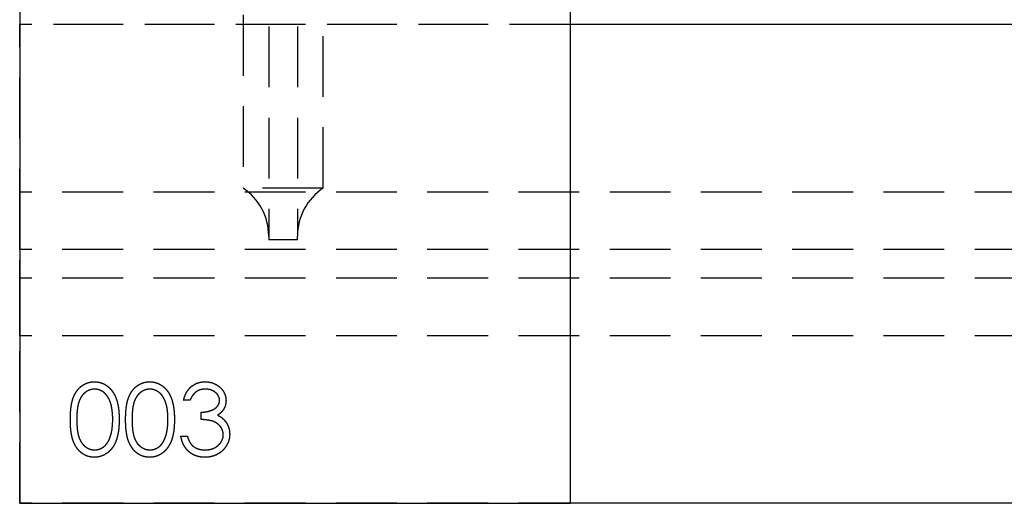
# Model space of a CAD drawing. Header units: millimetres. Extents: x 410 to 11678, y 2765 to 7100.
# Tile 1 of 38: x 410 to 616, y 2765 to 2866. Entities that reach past the tile are written whole.
import ezdxf

# ---------------------------------------------------------------- set-up
doc = ezdxf.new("R2010")
doc.units = ezdxf.units.MM
doc.header["$LTSCALE"] = 10
doc.linetypes.add('HIDDEN', pattern=[1.905, 1.27, -0.635])
doc.layers.add('Caillebotis', color=1, linetype='Continuous', lineweight=25)
doc.layers.add('Plancher inferieur', color=7, linetype='Continuous')

msp = doc.modelspace()

# ---------------------------------------------------------------- linework, layer by layer
at = {"layer": 'Caillebotis', "linetype": 'Continuous'}
for p, q in [((410.02, 6555.44), (410.02, 2765.44)), ((525.02, 2765.44), (525.02, 2875.44)), ((410.02, 2765.44), (525.02, 2765.44))]:
    msp.add_line(p, q, dxfattribs=at)
at = {"layer": 'Plancher inferieur', "linetype": 'HIDDEN'}
for p, q in [((462.02, 4808.11), (462.02, 2821.26)), ((468.02, 4808.11), (468.02, 2821.26)), ((456.65, 2867.44), (456.65, 2831.26)), ((473.39, 2831.26), (473.39, 2867.44)), ((410.02, 2765.44), (410.02, 2865.44)), ((525.02, 2865.44), (410.02, 2865.44)), ((6680.02, 2865.44), (410.02, 2865.44)), ((410.02, 2865.44), (410.02, 2830.44)), ((473.39, 2831.26), (456.65, 2831.26)), ((410.02, 2830.44), (410.02, 2818.44)), ((410.02, 2818.44), (410.02, 2830.44)), ((6680.02, 2830.44), (410.02, 2830.44)), ((462.02, 2821.26), (462.02, 2820.44)), ((468.02, 2820.44), (468.02, 2821.26)), ((468.02, 2820.44), (462.02, 2820.44)), ((6680.02, 2818.44), (410.02, 2818.44)), ((6680.02, 2812.44), (410.02, 2812.44)), ((410.02, 2812.44), (410.02, 2800.44)), ((410.02, 2800.44), (410.02, 2812.44)), ((410.02, 2800.44), (410.02, 2765.44)), ((6680.02, 2800.44), (410.02, 2800.44)), ((445.6, 2786.97), (444.25, 2786.97)), ((447.9, 2782.94), (447.9, 2784.47)), ((443.67, 2779.47), (445.02, 2779.47)), ((6680.02, 2765.44), (410.02, 2765.44))]:
    msp.add_line(p, q, dxfattribs=at)
at = {"layer": 'Plancher inferieur', "linetype": 'Continuous'}
for p, q in [((695.02, 2865.44), (525.02, 2865.44)), ((695.02, 2765.44), (525.02, 2765.44))]:
    msp.add_line(p, q, dxfattribs=at)
at = {"layer": 'Plancher inferieur', "linetype": 'HIDDEN'}
for centre, start, end in [((450.02, 2821.26), 0, 56.4427), ((480.02, 2821.26), 123.5573, 180)]:
    msp.add_arc(centre, 12, start, end, dxfattribs=at)
for points, knots in [([(420.6, 2782.93), (420.6, 2783.17), (420.6, 2783.64), (420.63, 2784.32), (420.68, 2784.96), (420.75, 2785.55), (420.83, 2786.11), (420.95, 2786.62), (421.07, 2787.09), (421.22, 2787.52), (421.39, 2787.91), (421.57, 2788.29), (421.78, 2788.63), (421.99, 2788.95), (422.22, 2789.25), (422.47, 2789.52), (422.74, 2789.76), (423.02, 2789.98), (423.31, 2790.18), (423.61, 2790.35), (423.93, 2790.5), (424.25, 2790.61), (424.58, 2790.71), (424.91, 2790.77), (425.26, 2790.81), (425.49, 2790.82), (425.61, 2790.82)], [0, 0, 0, 0, 0.068595, 0.133246, 0.194313, 0.251279, 0.304513, 0.354235, 0.400481, 0.443411, 0.484015, 0.523252, 0.561042, 0.5979, 0.633518, 0.668314, 0.702496, 0.736685, 0.770293, 0.803437, 0.835913, 0.86846, 0.900847, 0.933467, 0.966258, 1, 1, 1, 1]), ([(420.6, 2782.93), (420.6, 2783.17), (420.6, 2783.64), (420.63, 2784.32), (420.68, 2784.96), (420.75, 2785.55), (420.83, 2786.11), (420.95, 2786.62), (421.07, 2787.09), (421.22, 2787.52), (421.39, 2787.91), (421.57, 2788.29), (421.78, 2788.63), (421.99, 2788.95), (422.22, 2789.25), (422.47, 2789.52), (422.74, 2789.76), (423.02, 2789.98), (423.31, 2790.18), (423.61, 2790.35), (423.93, 2790.5), (424.25, 2790.61), (424.58, 2790.71), (424.91, 2790.77), (425.26, 2790.81), (425.49, 2790.82), (425.61, 2790.82)], [0, 0, 0, 0, 0.068595, 0.133246, 0.194313, 0.251279, 0.304513, 0.354235, 0.400481, 0.443411, 0.484015, 0.523252, 0.561042, 0.5979, 0.633518, 0.668314, 0.702496, 0.736685, 0.770293, 0.803437, 0.835913, 0.86846, 0.900847, 0.933467, 0.966258, 1, 1, 1, 1]), ([(425.61, 2790.82), (425.73, 2790.82), (425.97, 2790.81), (426.32, 2790.77), (426.66, 2790.71), (426.99, 2790.61), (427.32, 2790.5), (427.64, 2790.35), (427.95, 2790.18), (428.24, 2789.98), (428.53, 2789.76), (428.8, 2789.51), (429.06, 2789.23), (429.3, 2788.93), (429.53, 2788.59), (429.74, 2788.24), (429.93, 2787.86), (430.11, 2787.45), (430.27, 2787.01), (430.41, 2786.53), (430.53, 2786.02), (430.62, 2785.47), (430.7, 2784.89), (430.75, 2784.27), (430.78, 2783.61), (430.79, 2783.16), (430.79, 2782.93)], [0, 0, 0, 0, 0.033788, 0.067194, 0.099862, 0.132567, 0.165151, 0.197913, 0.231319, 0.265083, 0.299255, 0.334399, 0.369943, 0.406284, 0.444064, 0.482998, 0.523354, 0.565537, 0.609613, 0.656391, 0.705885, 0.758325, 0.813832, 0.872795, 0.934722, 1, 1, 1, 1]), ([(425.61, 2790.82), (425.73, 2790.82), (425.97, 2790.81), (426.32, 2790.77), (426.66, 2790.71), (426.99, 2790.61), (427.32, 2790.5), (427.64, 2790.35), (427.95, 2790.18), (428.24, 2789.98), (428.53, 2789.76), (428.8, 2789.51), (429.06, 2789.23), (429.3, 2788.93), (429.53, 2788.59), (429.74, 2788.24), (429.93, 2787.86), (430.11, 2787.45), (430.27, 2787.01), (430.41, 2786.53), (430.53, 2786.02), (430.62, 2785.47), (430.7, 2784.89), (430.75, 2784.27), (430.78, 2783.61), (430.79, 2783.16), (430.79, 2782.93)], [0, 0, 0, 0, 0.033788, 0.067194, 0.099862, 0.132567, 0.165151, 0.197913, 0.231319, 0.265083, 0.299255, 0.334399, 0.369943, 0.406284, 0.444064, 0.482998, 0.523354, 0.565537, 0.609613, 0.656391, 0.705885, 0.758325, 0.813832, 0.872795, 0.934722, 1, 1, 1, 1]), ([(432.13, 2782.93), (432.14, 2783.17), (432.14, 2783.64), (432.17, 2784.32), (432.22, 2784.96), (432.29, 2785.55), (432.37, 2786.11), (432.49, 2786.62), (432.61, 2787.09), (432.76, 2787.52), (432.93, 2787.91), (433.11, 2788.29), (433.31, 2788.63), (433.53, 2788.95), (433.76, 2789.25), (434.01, 2789.52), (434.27, 2789.76), (434.55, 2789.98), (434.85, 2790.18), (435.15, 2790.35), (435.47, 2790.5), (435.79, 2790.61), (436.12, 2790.71), (436.45, 2790.77), (436.8, 2790.81), (437.03, 2790.82), (437.15, 2790.82)], [0, 0, 0, 0, 0.068595, 0.133246, 0.194313, 0.251279, 0.304513, 0.354235, 0.400481, 0.443411, 0.484015, 0.523252, 0.561042, 0.5979, 0.633518, 0.668314, 0.702496, 0.736685, 0.770293, 0.803437, 0.835913, 0.86846, 0.900847, 0.933467, 0.966258, 1, 1, 1, 1]), ([(432.13, 2782.93), (432.14, 2783.17), (432.14, 2783.64), (432.17, 2784.32), (432.22, 2784.96), (432.29, 2785.55), (432.37, 2786.11), (432.49, 2786.62), (432.61, 2787.09), (432.76, 2787.52), (432.93, 2787.91), (433.11, 2788.29), (433.31, 2788.63), (433.53, 2788.95), (433.76, 2789.25), (434.01, 2789.52), (434.27, 2789.76), (434.55, 2789.98), (434.85, 2790.18), (435.15, 2790.35), (435.47, 2790.5), (435.79, 2790.61), (436.12, 2790.71), (436.45, 2790.77), (436.8, 2790.81), (437.03, 2790.82), (437.15, 2790.82)], [0, 0, 0, 0, 0.068595, 0.133246, 0.194313, 0.251279, 0.304513, 0.354235, 0.400481, 0.443411, 0.484015, 0.523252, 0.561042, 0.5979, 0.633518, 0.668314, 0.702496, 0.736685, 0.770293, 0.803437, 0.835913, 0.86846, 0.900847, 0.933467, 0.966258, 1, 1, 1, 1]), ([(437.15, 2790.82), (437.27, 2790.82), (437.51, 2790.81), (437.86, 2790.77), (438.2, 2790.71), (438.53, 2790.61), (438.86, 2790.5), (439.18, 2790.35), (439.49, 2790.18), (439.78, 2789.98), (440.07, 2789.76), (440.34, 2789.51), (440.6, 2789.23), (440.84, 2788.93), (441.06, 2788.59), (441.28, 2788.24), (441.47, 2787.86), (441.65, 2787.45), (441.81, 2787.01), (441.95, 2786.53), (442.07, 2786.02), (442.16, 2785.47), (442.24, 2784.89), (442.29, 2784.27), (442.32, 2783.61), (442.32, 2783.16), (442.33, 2782.93)], [0, 0, 0, 0, 0.033788, 0.067194, 0.099862, 0.132567, 0.165151, 0.197913, 0.231319, 0.265083, 0.299255, 0.334399, 0.369943, 0.406284, 0.444064, 0.482998, 0.523354, 0.565537, 0.609613, 0.656391, 0.705885, 0.758325, 0.813832, 0.872795, 0.934722, 1, 1, 1, 1]), ([(437.15, 2790.82), (437.27, 2790.82), (437.51, 2790.81), (437.86, 2790.77), (438.2, 2790.71), (438.53, 2790.61), (438.86, 2790.5), (439.18, 2790.35), (439.49, 2790.18), (439.78, 2789.98), (440.07, 2789.76), (440.34, 2789.51), (440.6, 2789.23), (440.84, 2788.93), (441.06, 2788.59), (441.28, 2788.24), (441.47, 2787.86), (441.65, 2787.45), (441.81, 2787.01), (441.95, 2786.53), (442.07, 2786.02), (442.16, 2785.47), (442.24, 2784.89), (442.29, 2784.27), (442.32, 2783.61), (442.32, 2783.16), (442.33, 2782.93)], [0, 0, 0, 0, 0.033788, 0.067194, 0.099862, 0.132567, 0.165151, 0.197913, 0.231319, 0.265083, 0.299255, 0.334399, 0.369943, 0.406284, 0.444064, 0.482998, 0.523354, 0.565537, 0.609613, 0.656391, 0.705885, 0.758325, 0.813832, 0.872795, 0.934722, 1, 1, 1, 1]), ([(444.25, 2786.97), (444.29, 2787.12), (444.36, 2787.42), (444.51, 2787.84), (444.67, 2788.24), (444.86, 2788.61), (445.08, 2788.96), (445.32, 2789.27), (445.58, 2789.57), (445.87, 2789.83), (446.18, 2790.06), (446.5, 2790.26), (446.84, 2790.43), (447.18, 2790.58), (447.55, 2790.68), (447.93, 2790.76), (448.32, 2790.81), (448.58, 2790.82), (448.72, 2790.82)], [0, 0, 0, 0, 0.072625, 0.141977, 0.208985, 0.273957, 0.336889, 0.398745, 0.460116, 0.520825, 0.580994, 0.640152, 0.698622, 0.757271, 0.816427, 0.876254, 0.937165, 1, 1, 1, 1]), ([(444.25, 2786.97), (444.29, 2787.12), (444.36, 2787.42), (444.51, 2787.84), (444.67, 2788.24), (444.86, 2788.61), (445.08, 2788.96), (445.32, 2789.27), (445.58, 2789.57), (445.87, 2789.83), (446.18, 2790.06), (446.5, 2790.26), (446.84, 2790.43), (447.18, 2790.58), (447.55, 2790.68), (447.93, 2790.76), (448.32, 2790.81), (448.58, 2790.82), (448.72, 2790.82)], [0, 0, 0, 0, 0.072625, 0.141977, 0.208985, 0.273957, 0.336889, 0.398745, 0.460116, 0.520825, 0.580994, 0.640152, 0.698622, 0.757271, 0.816427, 0.876254, 0.937165, 1, 1, 1, 1]), ([(448.72, 2790.82), (448.91, 2790.81), (449.3, 2790.8), (449.87, 2790.7), (450.42, 2790.53), (450.94, 2790.29), (451.42, 2790.01), (451.86, 2789.66), (452.23, 2789.27), (452.54, 2788.84), (452.78, 2788.38), (452.96, 2787.9), (453.07, 2787.42), (453.09, 2787.09), (453.1, 2786.92)], [0, 0, 0, 0, 0.090254, 0.17854, 0.266093, 0.354631, 0.441886, 0.525747, 0.608114, 0.690197, 0.770821, 0.848326, 0.924012, 1, 1, 1, 1]), ([(448.72, 2790.82), (448.91, 2790.81), (449.3, 2790.8), (449.87, 2790.7), (450.42, 2790.53), (450.94, 2790.29), (451.42, 2790.01), (451.86, 2789.66), (452.23, 2789.27), (452.54, 2788.84), (452.78, 2788.38), (452.96, 2787.9), (453.07, 2787.42), (453.09, 2787.09), (453.1, 2786.92)], [0, 0, 0, 0, 0.090254, 0.17854, 0.266093, 0.354631, 0.441886, 0.525747, 0.608114, 0.690197, 0.770821, 0.848326, 0.924012, 1, 1, 1, 1]), ([(425.66, 2789.28), (425.49, 2789.27), (425.16, 2789.26), (424.67, 2789.13), (424.2, 2788.92), (423.82, 2788.68), (423.54, 2788.46), (423.34, 2788.26), (423.15, 2788.05), (422.97, 2787.82), (422.81, 2787.57), (422.66, 2787.3), (422.52, 2787.01), (422.4, 2786.7), (422.29, 2786.35), (422.2, 2785.98), (422.12, 2785.56), (422.06, 2785.11), (422, 2784.62), (421.97, 2784.09), (421.94, 2783.53), (421.94, 2783.14), (421.94, 2782.94)], [0, 0, 0, 0, 0.060387, 0.120883, 0.182755, 0.247811, 0.281299, 0.315088, 0.349702, 0.384857, 0.420966, 0.458511, 0.497175, 0.537602, 0.580503, 0.627468, 0.678388, 0.733983, 0.793747, 0.857714, 0.926698, 1, 1, 1, 1]), ([(425.66, 2789.28), (425.49, 2789.27), (425.16, 2789.26), (424.67, 2789.13), (424.2, 2788.92), (423.82, 2788.68), (423.54, 2788.46), (423.34, 2788.26), (423.15, 2788.05), (422.97, 2787.82), (422.81, 2787.57), (422.66, 2787.3), (422.52, 2787.01), (422.4, 2786.7), (422.29, 2786.35), (422.2, 2785.98), (422.12, 2785.56), (422.06, 2785.11), (422, 2784.62), (421.97, 2784.09), (421.94, 2783.53), (421.94, 2783.14), (421.94, 2782.94)], [0, 0, 0, 0, 0.060387, 0.120883, 0.182755, 0.247811, 0.281299, 0.315088, 0.349702, 0.384857, 0.420966, 0.458511, 0.497175, 0.537602, 0.580503, 0.627468, 0.678388, 0.733983, 0.793747, 0.857714, 0.926698, 1, 1, 1, 1]), ([(429.44, 2782.94), (429.44, 2783.12), (429.44, 2783.47), (429.42, 2783.98), (429.37, 2784.48), (429.32, 2784.94), (429.25, 2785.38), (429.17, 2785.8), (429.06, 2786.19), (428.94, 2786.56), (428.81, 2786.9), (428.67, 2787.22), (428.51, 2787.51), (428.34, 2787.78), (428.16, 2788.03), (427.97, 2788.25), (427.76, 2788.45), (427.48, 2788.68), (427.1, 2788.92), (426.63, 2789.13), (426.15, 2789.26), (425.82, 2789.27), (425.66, 2789.28)], [0, 0, 0, 0, 0.065681, 0.128486, 0.188175, 0.245106, 0.299448, 0.350823, 0.399942, 0.446672, 0.491255, 0.533376, 0.573853, 0.612526, 0.649597, 0.685532, 0.720106, 0.753838, 0.818925, 0.880493, 0.940311, 1, 1, 1, 1]), ([(429.44, 2782.94), (429.44, 2783.12), (429.44, 2783.47), (429.42, 2783.98), (429.37, 2784.48), (429.32, 2784.94), (429.25, 2785.38), (429.17, 2785.8), (429.06, 2786.19), (428.94, 2786.56), (428.81, 2786.9), (428.67, 2787.22), (428.51, 2787.51), (428.34, 2787.78), (428.16, 2788.03), (427.97, 2788.25), (427.76, 2788.45), (427.48, 2788.68), (427.1, 2788.92), (426.63, 2789.13), (426.15, 2789.26), (425.82, 2789.27), (425.66, 2789.28)], [0, 0, 0, 0, 0.065681, 0.128486, 0.188175, 0.245106, 0.299448, 0.350823, 0.399942, 0.446672, 0.491255, 0.533376, 0.573853, 0.612526, 0.649597, 0.685532, 0.720106, 0.753838, 0.818925, 0.880493, 0.940311, 1, 1, 1, 1]), ([(437.19, 2789.28), (437.03, 2789.27), (436.7, 2789.26), (436.21, 2789.13), (435.74, 2788.92), (435.36, 2788.68), (435.08, 2788.46), (434.87, 2788.26), (434.68, 2788.05), (434.51, 2787.82), (434.35, 2787.57), (434.2, 2787.3), (434.06, 2787.01), (433.94, 2786.7), (433.83, 2786.35), (433.74, 2785.98), (433.65, 2785.56), (433.59, 2785.11), (433.54, 2784.62), (433.51, 2784.09), (433.48, 2783.53), (433.48, 2783.14), (433.48, 2782.94)], [0, 0, 0, 0, 0.060387, 0.120883, 0.182755, 0.247811, 0.281299, 0.315088, 0.349702, 0.384857, 0.420966, 0.458511, 0.497175, 0.537602, 0.580503, 0.627468, 0.678388, 0.733983, 0.793747, 0.857714, 0.926698, 1, 1, 1, 1]), ([(437.19, 2789.28), (437.03, 2789.27), (436.7, 2789.26), (436.21, 2789.13), (435.74, 2788.92), (435.36, 2788.68), (435.08, 2788.46), (434.87, 2788.26), (434.68, 2788.05), (434.51, 2787.82), (434.35, 2787.57), (434.2, 2787.3), (434.06, 2787.01), (433.94, 2786.7), (433.83, 2786.35), (433.74, 2785.98), (433.65, 2785.56), (433.59, 2785.11), (433.54, 2784.62), (433.51, 2784.09), (433.48, 2783.53), (433.48, 2783.14), (433.48, 2782.94)], [0, 0, 0, 0, 0.060387, 0.120883, 0.182755, 0.247811, 0.281299, 0.315088, 0.349702, 0.384857, 0.420966, 0.458511, 0.497175, 0.537602, 0.580503, 0.627468, 0.678388, 0.733983, 0.793747, 0.857714, 0.926698, 1, 1, 1, 1]), ([(440.98, 2782.94), (440.98, 2783.12), (440.97, 2783.47), (440.96, 2783.98), (440.91, 2784.48), (440.86, 2784.94), (440.79, 2785.38), (440.71, 2785.8), (440.6, 2786.19), (440.48, 2786.56), (440.35, 2786.9), (440.2, 2787.22), (440.05, 2787.51), (439.88, 2787.78), (439.7, 2788.03), (439.5, 2788.25), (439.3, 2788.45), (439.01, 2788.68), (438.64, 2788.92), (438.17, 2789.13), (437.69, 2789.26), (437.36, 2789.27), (437.19, 2789.28)], [0, 0, 0, 0, 0.065681, 0.128486, 0.188175, 0.245106, 0.299448, 0.350823, 0.399942, 0.446672, 0.491255, 0.533376, 0.573853, 0.612526, 0.649597, 0.685532, 0.720106, 0.753838, 0.818925, 0.880493, 0.940311, 1, 1, 1, 1]), ([(440.98, 2782.94), (440.98, 2783.12), (440.97, 2783.47), (440.96, 2783.98), (440.91, 2784.48), (440.86, 2784.94), (440.79, 2785.38), (440.71, 2785.8), (440.6, 2786.19), (440.48, 2786.56), (440.35, 2786.9), (440.2, 2787.22), (440.05, 2787.51), (439.88, 2787.78), (439.7, 2788.03), (439.5, 2788.25), (439.3, 2788.45), (439.01, 2788.68), (438.64, 2788.92), (438.17, 2789.13), (437.69, 2789.26), (437.36, 2789.27), (437.19, 2789.28)], [0, 0, 0, 0, 0.065681, 0.128486, 0.188175, 0.245106, 0.299448, 0.350823, 0.399942, 0.446672, 0.491255, 0.533376, 0.573853, 0.612526, 0.649597, 0.685532, 0.720106, 0.753838, 0.818925, 0.880493, 0.940311, 1, 1, 1, 1]), ([(448.73, 2789.28), (448.56, 2789.28), (448.23, 2789.26), (447.75, 2789.16), (447.3, 2789), (446.96, 2788.8), (446.71, 2788.61), (446.53, 2788.45), (446.35, 2788.26), (446.19, 2788.04), (446.02, 2787.81), (445.87, 2787.55), (445.73, 2787.27), (445.64, 2787.08), (445.6, 2786.97)], [0, 0, 0, 0, 0.1227119, 0.239685, 0.3518159, 0.4637661, 0.5208178, 0.5794483, 0.6406041, 0.7052975, 0.7736339, 0.8446694, 0.9200565, 1, 1, 1, 1]), ([(448.73, 2789.28), (448.56, 2789.28), (448.23, 2789.26), (447.75, 2789.16), (447.3, 2789), (446.96, 2788.8), (446.71, 2788.61), (446.53, 2788.45), (446.35, 2788.26), (446.19, 2788.04), (446.02, 2787.81), (445.87, 2787.55), (445.73, 2787.27), (445.64, 2787.08), (445.6, 2786.97)], [0, 0, 0, 0, 0.1227119, 0.239685, 0.3518159, 0.4637661, 0.5208178, 0.5794483, 0.6406041, 0.7052975, 0.7736339, 0.8446694, 0.9200565, 1, 1, 1, 1]), ([(451.75, 2786.93), (451.75, 2787.01), (451.74, 2787.16), (451.7, 2787.39), (451.63, 2787.61), (451.54, 2787.82), (451.42, 2788.03), (451.27, 2788.22), (451.09, 2788.41), (450.89, 2788.58), (450.68, 2788.75), (450.44, 2788.89), (450.19, 2789.01), (449.93, 2789.11), (449.65, 2789.19), (449.35, 2789.24), (449.05, 2789.27), (448.84, 2789.28), (448.73, 2789.28)], [0, 0, 0, 0, 0.055275, 0.109966, 0.163247, 0.218076, 0.273301, 0.330909, 0.390995, 0.454176, 0.518862, 0.583311, 0.648517, 0.715031, 0.782502, 0.852323, 0.924928, 1, 1, 1, 1]), ([(451.75, 2786.93), (451.75, 2787.01), (451.74, 2787.16), (451.7, 2787.39), (451.63, 2787.61), (451.54, 2787.82), (451.42, 2788.03), (451.27, 2788.22), (451.09, 2788.41), (450.89, 2788.58), (450.68, 2788.75), (450.44, 2788.89), (450.19, 2789.01), (449.93, 2789.11), (449.65, 2789.19), (449.35, 2789.24), (449.05, 2789.27), (448.84, 2789.28), (448.73, 2789.28)], [0, 0, 0, 0, 0.055275, 0.109966, 0.163247, 0.218076, 0.273301, 0.330909, 0.390995, 0.454176, 0.518862, 0.583311, 0.648517, 0.715031, 0.782502, 0.852323, 0.924928, 1, 1, 1, 1]), ([(447.9, 2784.47), (448.09, 2784.48), (448.45, 2784.48), (448.98, 2784.56), (449.49, 2784.66), (449.96, 2784.82), (450.4, 2785), (450.77, 2785.22), (451.08, 2785.45), (451.33, 2785.72), (451.52, 2786), (451.65, 2786.3), (451.73, 2786.61), (451.74, 2786.82), (451.75, 2786.93)], [0, 0, 0, 0, 0.110166, 0.215787, 0.318027, 0.417574, 0.51165, 0.596162, 0.672935, 0.74367, 0.810677, 0.874059, 0.936696, 1, 1, 1, 1]), ([(447.9, 2784.47), (448.09, 2784.48), (448.45, 2784.48), (448.98, 2784.56), (449.49, 2784.66), (449.96, 2784.82), (450.4, 2785), (450.77, 2785.22), (451.08, 2785.45), (451.33, 2785.72), (451.52, 2786), (451.65, 2786.3), (451.73, 2786.61), (451.74, 2786.82), (451.75, 2786.93)], [0, 0, 0, 0, 0.110166, 0.215787, 0.318027, 0.417574, 0.51165, 0.596162, 0.672935, 0.74367, 0.810677, 0.874059, 0.936696, 1, 1, 1, 1]), ([(453.1, 2786.92), (453.09, 2786.76), (453.08, 2786.45), (453, 2786), (452.86, 2785.57), (452.67, 2785.17), (452.42, 2784.79), (452.11, 2784.44), (451.76, 2784.12), (451.48, 2783.93), (451.34, 2783.84)], [0, 0, 0, 0, 0.128068, 0.250608, 0.37063, 0.490072, 0.610375, 0.734313, 0.863217, 1, 1, 1, 1]), ([(453.1, 2786.92), (453.09, 2786.76), (453.08, 2786.45), (453, 2786), (452.86, 2785.57), (452.67, 2785.17), (452.42, 2784.79), (452.11, 2784.44), (451.76, 2784.12), (451.48, 2783.93), (451.34, 2783.84)], [0, 0, 0, 0, 0.128068, 0.250608, 0.37063, 0.490072, 0.610375, 0.734313, 0.863217, 1, 1, 1, 1]), ([(451.34, 2783.84), (451.5, 2783.76), (451.82, 2783.61), (452.25, 2783.31), (452.64, 2782.96), (452.86, 2782.69), (452.97, 2782.56)], [0, 0, 0, 0, 0.25388, 0.503009, 0.750291, 1, 1, 1, 1]), ([(451.34, 2783.84), (451.5, 2783.76), (451.82, 2783.61), (452.25, 2783.31), (452.64, 2782.96), (452.86, 2782.69), (452.97, 2782.56)], [0, 0, 0, 0, 0.25388, 0.503009, 0.750291, 1, 1, 1, 1]), ([(425.61, 2775.05), (425.49, 2775.05), (425.26, 2775.06), (424.91, 2775.1), (424.58, 2775.16), (424.25, 2775.25), (423.93, 2775.37), (423.62, 2775.51), (423.32, 2775.68), (423.03, 2775.87), (422.75, 2776.09), (422.48, 2776.34), (422.24, 2776.61), (422.01, 2776.91), (421.79, 2777.23), (421.59, 2777.57), (421.4, 2777.95), (421.23, 2778.35), (421.08, 2778.78), (420.95, 2779.25), (420.84, 2779.77), (420.75, 2780.32), (420.68, 2780.91), (420.63, 2781.55), (420.6, 2782.23), (420.6, 2782.69), (420.6, 2782.93)], [0, 0, 0, 0, 0.033787, 0.066622, 0.099285, 0.131361, 0.163585, 0.196104, 0.228902, 0.262158, 0.295991, 0.330218, 0.36506, 0.400951, 0.43762, 0.475708, 0.515381, 0.556414, 0.599765, 0.646424, 0.696431, 0.749782, 0.806573, 0.867436, 0.931887, 1, 1, 1, 1]), ([(425.61, 2775.05), (425.49, 2775.05), (425.26, 2775.06), (424.91, 2775.1), (424.58, 2775.16), (424.25, 2775.25), (423.93, 2775.37), (423.62, 2775.51), (423.32, 2775.68), (423.03, 2775.87), (422.75, 2776.09), (422.48, 2776.34), (422.24, 2776.61), (422.01, 2776.91), (421.79, 2777.23), (421.59, 2777.57), (421.4, 2777.95), (421.23, 2778.35), (421.08, 2778.78), (420.95, 2779.25), (420.84, 2779.77), (420.75, 2780.32), (420.68, 2780.91), (420.63, 2781.55), (420.6, 2782.23), (420.6, 2782.69), (420.6, 2782.93)], [0, 0, 0, 0, 0.033787, 0.066622, 0.099285, 0.131361, 0.163585, 0.196104, 0.228902, 0.262158, 0.295991, 0.330218, 0.36506, 0.400951, 0.43762, 0.475708, 0.515381, 0.556414, 0.599765, 0.646424, 0.696431, 0.749782, 0.806573, 0.867436, 0.931887, 1, 1, 1, 1]), ([(421.94, 2782.94), (421.94, 2782.74), (421.94, 2782.35), (421.97, 2781.78), (422.01, 2781.25), (422.05, 2780.76), (422.12, 2780.31), (422.19, 2779.9), (422.29, 2779.52), (422.4, 2779.18), (422.52, 2778.87), (422.66, 2778.58), (422.8, 2778.31), (422.97, 2778.06), (423.14, 2777.83), (423.33, 2777.61), (423.54, 2777.42), (423.82, 2777.19), (424.2, 2776.95), (424.67, 2776.74), (425.16, 2776.61), (425.49, 2776.6), (425.66, 2776.59)], [0, 0, 0, 0, 0.072951, 0.141584, 0.205926, 0.265301, 0.320597, 0.371817, 0.41879, 0.461699, 0.502134, 0.540804, 0.578181, 0.614297, 0.649678, 0.684299, 0.718359, 0.752081, 0.817652, 0.879722, 0.939966, 1, 1, 1, 1]), ([(421.94, 2782.94), (421.94, 2782.74), (421.94, 2782.35), (421.97, 2781.78), (422.01, 2781.25), (422.05, 2780.76), (422.12, 2780.31), (422.19, 2779.9), (422.29, 2779.52), (422.4, 2779.18), (422.52, 2778.87), (422.66, 2778.58), (422.8, 2778.31), (422.97, 2778.06), (423.14, 2777.83), (423.33, 2777.61), (423.54, 2777.42), (423.82, 2777.19), (424.2, 2776.95), (424.67, 2776.74), (425.16, 2776.61), (425.49, 2776.6), (425.66, 2776.59)], [0, 0, 0, 0, 0.072951, 0.141584, 0.205926, 0.265301, 0.320597, 0.371817, 0.41879, 0.461699, 0.502134, 0.540804, 0.578181, 0.614297, 0.649678, 0.684299, 0.718359, 0.752081, 0.817652, 0.879722, 0.939966, 1, 1, 1, 1]), ([(430.79, 2782.93), (430.79, 2782.7), (430.78, 2782.25), (430.75, 2781.6), (430.7, 2780.98), (430.63, 2780.4), (430.53, 2779.86), (430.41, 2779.35), (430.28, 2778.87), (430.12, 2778.43), (429.94, 2778.03), (429.75, 2777.65), (429.54, 2777.29), (429.32, 2776.96), (429.08, 2776.65), (428.82, 2776.38), (428.54, 2776.12), (428.25, 2775.9), (427.95, 2775.7), (427.64, 2775.52), (427.32, 2775.38), (427, 2775.26), (426.66, 2775.17), (426.32, 2775.1), (425.97, 2775.06), (425.73, 2775.05), (425.61, 2775.05)], [0, 0, 0, 0, 0.065063, 0.126773, 0.185516, 0.240765, 0.29298, 0.34225, 0.388919, 0.432776, 0.474628, 0.514775, 0.553606, 0.591426, 0.628028, 0.663804, 0.698984, 0.733591, 0.767628, 0.801208, 0.834264, 0.866981, 0.89972, 0.932702, 0.966176, 1, 1, 1, 1]), ([(430.79, 2782.93), (430.79, 2782.7), (430.78, 2782.25), (430.75, 2781.6), (430.7, 2780.98), (430.63, 2780.4), (430.53, 2779.86), (430.41, 2779.35), (430.28, 2778.87), (430.12, 2778.43), (429.94, 2778.03), (429.75, 2777.65), (429.54, 2777.29), (429.32, 2776.96), (429.08, 2776.65), (428.82, 2776.38), (428.54, 2776.12), (428.25, 2775.9), (427.95, 2775.7), (427.64, 2775.52), (427.32, 2775.38), (427, 2775.26), (426.66, 2775.17), (426.32, 2775.1), (425.97, 2775.06), (425.73, 2775.05), (425.61, 2775.05)], [0, 0, 0, 0, 0.065063, 0.126773, 0.185516, 0.240765, 0.29298, 0.34225, 0.388919, 0.432776, 0.474628, 0.514775, 0.553606, 0.591426, 0.628028, 0.663804, 0.698984, 0.733591, 0.767628, 0.801208, 0.834264, 0.866981, 0.89972, 0.932702, 0.966176, 1, 1, 1, 1]), ([(428.87, 2779.16), (428.92, 2779.3), (429.01, 2779.57), (429.13, 2779.99), (429.22, 2780.43), (429.31, 2780.89), (429.36, 2781.38), (429.41, 2781.88), (429.44, 2782.4), (429.44, 2782.76), (429.44, 2782.94)], [0, 0, 0, 0, 0.110588, 0.224542, 0.342503, 0.464324, 0.590756, 0.722227, 0.858843, 1, 1, 1, 1]), ([(428.87, 2779.16), (428.92, 2779.3), (429.01, 2779.57), (429.13, 2779.99), (429.22, 2780.43), (429.31, 2780.89), (429.36, 2781.38), (429.41, 2781.88), (429.44, 2782.4), (429.44, 2782.76), (429.44, 2782.94)], [0, 0, 0, 0, 0.110588, 0.224542, 0.342503, 0.464324, 0.590756, 0.722227, 0.858843, 1, 1, 1, 1]), ([(437.15, 2775.05), (437.03, 2775.05), (436.8, 2775.06), (436.45, 2775.1), (436.12, 2775.16), (435.79, 2775.25), (435.47, 2775.37), (435.16, 2775.51), (434.86, 2775.68), (434.57, 2775.87), (434.29, 2776.09), (434.02, 2776.34), (433.78, 2776.61), (433.55, 2776.91), (433.33, 2777.23), (433.13, 2777.57), (432.94, 2777.95), (432.77, 2778.35), (432.62, 2778.78), (432.49, 2779.25), (432.38, 2779.77), (432.29, 2780.32), (432.22, 2780.91), (432.17, 2781.55), (432.14, 2782.23), (432.14, 2782.69), (432.13, 2782.93)], [0, 0, 0, 0, 0.0337871, 0.0666217, 0.0992849, 0.1313612, 0.1635852, 0.1961039, 0.2289023, 0.2621581, 0.2959912, 0.3302178, 0.3650598, 0.4009507, 0.4376204, 0.4757075, 0.5153807, 0.5564135, 0.5997648, 0.6464242, 0.6964314, 0.7497815, 0.8065733, 0.8674355, 0.9318868, 1, 1, 1, 1]), ([(437.15, 2775.05), (437.03, 2775.05), (436.8, 2775.06), (436.45, 2775.1), (436.12, 2775.16), (435.79, 2775.25), (435.47, 2775.37), (435.16, 2775.51), (434.86, 2775.68), (434.57, 2775.87), (434.29, 2776.09), (434.02, 2776.34), (433.78, 2776.61), (433.55, 2776.91), (433.33, 2777.23), (433.13, 2777.57), (432.94, 2777.95), (432.77, 2778.35), (432.62, 2778.78), (432.49, 2779.25), (432.38, 2779.77), (432.29, 2780.32), (432.22, 2780.91), (432.17, 2781.55), (432.14, 2782.23), (432.14, 2782.69), (432.13, 2782.93)], [0, 0, 0, 0, 0.0337871, 0.0666217, 0.0992849, 0.1313612, 0.1635852, 0.1961039, 0.2289023, 0.2621581, 0.2959912, 0.3302178, 0.3650598, 0.4009507, 0.4376204, 0.4757075, 0.5153807, 0.5564135, 0.5997648, 0.6464242, 0.6964314, 0.7497815, 0.8065733, 0.8674355, 0.9318868, 1, 1, 1, 1]), ([(433.48, 2782.94), (433.48, 2782.74), (433.48, 2782.35), (433.51, 2781.78), (433.54, 2781.25), (433.59, 2780.76), (433.66, 2780.31), (433.73, 2779.9), (433.83, 2779.52), (433.93, 2779.18), (434.06, 2778.87), (434.19, 2778.58), (434.34, 2778.31), (434.5, 2778.06), (434.68, 2777.83), (434.87, 2777.61), (435.08, 2777.42), (435.36, 2777.19), (435.74, 2776.95), (436.21, 2776.74), (436.7, 2776.61), (437.03, 2776.6), (437.19, 2776.59)], [0, 0, 0, 0, 0.072951, 0.141584, 0.205926, 0.265301, 0.320597, 0.371817, 0.41879, 0.461699, 0.502134, 0.540804, 0.578181, 0.614297, 0.649678, 0.684299, 0.718359, 0.752081, 0.817652, 0.879722, 0.939966, 1, 1, 1, 1]), ([(433.48, 2782.94), (433.48, 2782.74), (433.48, 2782.35), (433.51, 2781.78), (433.54, 2781.25), (433.59, 2780.76), (433.66, 2780.31), (433.73, 2779.9), (433.83, 2779.52), (433.93, 2779.18), (434.06, 2778.87), (434.19, 2778.58), (434.34, 2778.31), (434.5, 2778.06), (434.68, 2777.83), (434.87, 2777.61), (435.08, 2777.42), (435.36, 2777.19), (435.74, 2776.95), (436.21, 2776.74), (436.7, 2776.61), (437.03, 2776.6), (437.19, 2776.59)], [0, 0, 0, 0, 0.072951, 0.141584, 0.205926, 0.265301, 0.320597, 0.371817, 0.41879, 0.461699, 0.502134, 0.540804, 0.578181, 0.614297, 0.649678, 0.684299, 0.718359, 0.752081, 0.817652, 0.879722, 0.939966, 1, 1, 1, 1]), ([(442.33, 2782.93), (442.32, 2782.7), (442.32, 2782.25), (442.29, 2781.6), (442.23, 2780.98), (442.17, 2780.4), (442.07, 2779.86), (441.95, 2779.35), (441.82, 2778.87), (441.66, 2778.43), (441.48, 2778.03), (441.29, 2777.65), (441.08, 2777.29), (440.85, 2776.96), (440.61, 2776.65), (440.35, 2776.38), (440.08, 2776.12), (439.79, 2775.9), (439.49, 2775.7), (439.18, 2775.52), (438.86, 2775.38), (438.54, 2775.26), (438.2, 2775.17), (437.86, 2775.1), (437.51, 2775.06), (437.27, 2775.05), (437.15, 2775.05)], [0, 0, 0, 0, 0.065063, 0.126773, 0.185516, 0.240765, 0.29298, 0.34225, 0.388919, 0.432776, 0.474628, 0.514775, 0.553606, 0.591426, 0.628028, 0.663804, 0.698984, 0.733591, 0.767628, 0.801208, 0.834264, 0.866981, 0.89972, 0.932702, 0.966176, 1, 1, 1, 1]), ([(442.33, 2782.93), (442.32, 2782.7), (442.32, 2782.25), (442.29, 2781.6), (442.23, 2780.98), (442.17, 2780.4), (442.07, 2779.86), (441.95, 2779.35), (441.82, 2778.87), (441.66, 2778.43), (441.48, 2778.03), (441.29, 2777.65), (441.08, 2777.29), (440.85, 2776.96), (440.61, 2776.65), (440.35, 2776.38), (440.08, 2776.12), (439.79, 2775.9), (439.49, 2775.7), (439.18, 2775.52), (438.86, 2775.38), (438.54, 2775.26), (438.2, 2775.17), (437.86, 2775.1), (437.51, 2775.06), (437.27, 2775.05), (437.15, 2775.05)], [0, 0, 0, 0, 0.065063, 0.126773, 0.185516, 0.240765, 0.29298, 0.34225, 0.388919, 0.432776, 0.474628, 0.514775, 0.553606, 0.591426, 0.628028, 0.663804, 0.698984, 0.733591, 0.767628, 0.801208, 0.834264, 0.866981, 0.89972, 0.932702, 0.966176, 1, 1, 1, 1]), ([(440.41, 2779.16), (440.46, 2779.3), (440.55, 2779.57), (440.67, 2779.99), (440.76, 2780.43), (440.85, 2780.89), (440.9, 2781.38), (440.95, 2781.88), (440.98, 2782.4), (440.98, 2782.76), (440.98, 2782.94)], [0, 0, 0, 0, 0.110588, 0.224542, 0.342503, 0.464324, 0.590756, 0.722227, 0.858843, 1, 1, 1, 1]), ([(440.41, 2779.16), (440.46, 2779.3), (440.55, 2779.57), (440.67, 2779.99), (440.76, 2780.43), (440.85, 2780.89), (440.9, 2781.38), (440.95, 2781.88), (440.98, 2782.4), (440.98, 2782.76), (440.98, 2782.94)], [0, 0, 0, 0, 0.110588, 0.224542, 0.342503, 0.464324, 0.590756, 0.722227, 0.858843, 1, 1, 1, 1]), ([(452.52, 2779.76), (452.51, 2779.9), (452.5, 2780.18), (452.4, 2780.59), (452.24, 2780.99), (452.01, 2781.36), (451.73, 2781.71), (451.4, 2782.01), (451.02, 2782.27), (450.67, 2782.45), (450.37, 2782.57), (450.1, 2782.65), (449.81, 2782.71), (449.49, 2782.78), (449.13, 2782.83), (448.75, 2782.88), (448.34, 2782.91), (448.05, 2782.93), (447.9, 2782.94)], [0, 0, 0, 0, 0.066909, 0.133485, 0.201035, 0.271234, 0.34288, 0.413836, 0.485977, 0.56023, 0.599884, 0.644055, 0.691892, 0.744688, 0.801492, 0.862858, 0.929328, 1, 1, 1, 1]), ([(452.52, 2779.76), (452.51, 2779.9), (452.5, 2780.18), (452.4, 2780.59), (452.24, 2780.99), (452.01, 2781.36), (451.73, 2781.71), (451.4, 2782.01), (451.02, 2782.27), (450.67, 2782.45), (450.37, 2782.57), (450.1, 2782.65), (449.81, 2782.71), (449.49, 2782.78), (449.13, 2782.83), (448.75, 2782.88), (448.34, 2782.91), (448.05, 2782.93), (447.9, 2782.94)], [0, 0, 0, 0, 0.066909, 0.133485, 0.201035, 0.271234, 0.34288, 0.413836, 0.485977, 0.56023, 0.599884, 0.644055, 0.691892, 0.744688, 0.801492, 0.862858, 0.929328, 1, 1, 1, 1]), ([(452.97, 2782.56), (453.04, 2782.46), (453.19, 2782.26), (453.36, 2781.95), (453.52, 2781.63), (453.65, 2781.3), (453.74, 2780.96), (453.81, 2780.61), (453.86, 2780.25), (453.86, 2780.01), (453.87, 2779.89)], [0, 0, 0, 0, 0.128136, 0.254173, 0.378112, 0.501712, 0.623986, 0.747096, 0.872875, 1, 1, 1, 1]), ([(452.97, 2782.56), (453.04, 2782.46), (453.19, 2782.26), (453.36, 2781.95), (453.52, 2781.63), (453.65, 2781.3), (453.74, 2780.96), (453.81, 2780.61), (453.86, 2780.25), (453.86, 2780.01), (453.87, 2779.89)], [0, 0, 0, 0, 0.128136, 0.254173, 0.378112, 0.501712, 0.623986, 0.747096, 0.872875, 1, 1, 1, 1]), ([(453.87, 2779.89), (453.86, 2779.68), (453.84, 2779.26), (453.71, 2778.64), (453.49, 2778.04), (453.19, 2777.46), (452.82, 2776.92), (452.38, 2776.43), (451.88, 2776.02), (451.32, 2775.67), (450.71, 2775.39), (450.06, 2775.2), (449.38, 2775.07), (448.91, 2775.06), (448.68, 2775.05)], [0, 0, 0, 0, 0.079648, 0.158922, 0.239619, 0.322609, 0.406035, 0.487602, 0.569685, 0.653036, 0.737436, 0.822478, 0.909748, 1, 1, 1, 1]), ([(453.87, 2779.89), (453.86, 2779.68), (453.84, 2779.26), (453.71, 2778.64), (453.49, 2778.04), (453.19, 2777.46), (452.82, 2776.92), (452.38, 2776.43), (451.88, 2776.02), (451.32, 2775.67), (450.71, 2775.39), (450.06, 2775.2), (449.38, 2775.07), (448.91, 2775.06), (448.68, 2775.05)], [0, 0, 0, 0, 0.079648, 0.158922, 0.239619, 0.322609, 0.406035, 0.487602, 0.569685, 0.653036, 0.737436, 0.822478, 0.909748, 1, 1, 1, 1]), ([(448.7, 2776.59), (448.84, 2776.59), (449.11, 2776.6), (449.52, 2776.64), (449.9, 2776.71), (450.25, 2776.82), (450.59, 2776.95), (450.91, 2777.12), (451.2, 2777.31), (451.47, 2777.53), (451.72, 2777.77), (451.93, 2778.03), (452.11, 2778.29), (452.26, 2778.57), (452.38, 2778.85), (452.46, 2779.15), (452.51, 2779.45), (452.52, 2779.66), (452.52, 2779.76)], [0, 0, 0, 0, 0.076072, 0.148752, 0.218403, 0.28576, 0.350598, 0.414964, 0.478069, 0.541761, 0.60435, 0.664075, 0.721464, 0.777587, 0.832644, 0.887844, 0.94346, 1, 1, 1, 1]), ([(448.7, 2776.59), (448.84, 2776.59), (449.11, 2776.6), (449.52, 2776.64), (449.9, 2776.71), (450.25, 2776.82), (450.59, 2776.95), (450.91, 2777.12), (451.2, 2777.31), (451.47, 2777.53), (451.72, 2777.77), (451.93, 2778.03), (452.11, 2778.29), (452.26, 2778.57), (452.38, 2778.85), (452.46, 2779.15), (452.51, 2779.45), (452.52, 2779.66), (452.52, 2779.76)], [0, 0, 0, 0, 0.076072, 0.148752, 0.218403, 0.28576, 0.350598, 0.414964, 0.478069, 0.541761, 0.60435, 0.664075, 0.721464, 0.777587, 0.832644, 0.887844, 0.94346, 1, 1, 1, 1]), ([(425.66, 2776.59), (425.82, 2776.6), (426.15, 2776.61), (426.64, 2776.74), (427.11, 2776.94), (427.48, 2777.18), (427.76, 2777.4), (427.96, 2777.59), (428.14, 2777.81), (428.32, 2778.04), (428.48, 2778.29), (428.63, 2778.56), (428.76, 2778.85), (428.84, 2779.06), (428.87, 2779.16)], [0, 0, 0, 0, 0.112813, 0.225394, 0.339595, 0.459675, 0.521735, 0.583926, 0.648174, 0.713881, 0.781004, 0.851451, 0.924051, 1, 1, 1, 1]), ([(425.66, 2776.59), (425.82, 2776.6), (426.15, 2776.61), (426.64, 2776.74), (427.11, 2776.94), (427.48, 2777.18), (427.76, 2777.4), (427.96, 2777.59), (428.14, 2777.81), (428.32, 2778.04), (428.48, 2778.29), (428.63, 2778.56), (428.76, 2778.85), (428.84, 2779.06), (428.87, 2779.16)], [0, 0, 0, 0, 0.112813, 0.225394, 0.339595, 0.459675, 0.521735, 0.583926, 0.648174, 0.713881, 0.781004, 0.851451, 0.924051, 1, 1, 1, 1]), ([(437.19, 2776.59), (437.36, 2776.6), (437.69, 2776.61), (438.18, 2776.74), (438.65, 2776.94), (439.02, 2777.18), (439.3, 2777.4), (439.5, 2777.59), (439.68, 2777.81), (439.86, 2778.04), (440.02, 2778.29), (440.16, 2778.56), (440.3, 2778.85), (440.37, 2779.06), (440.41, 2779.16)], [0, 0, 0, 0, 0.112813, 0.225394, 0.339595, 0.459675, 0.521735, 0.583926, 0.648174, 0.713881, 0.781004, 0.851451, 0.924051, 1, 1, 1, 1]), ([(437.19, 2776.59), (437.36, 2776.6), (437.69, 2776.61), (438.18, 2776.74), (438.65, 2776.94), (439.02, 2777.18), (439.3, 2777.4), (439.5, 2777.59), (439.68, 2777.81), (439.86, 2778.04), (440.02, 2778.29), (440.16, 2778.56), (440.3, 2778.85), (440.37, 2779.06), (440.41, 2779.16)], [0, 0, 0, 0, 0.112813, 0.225394, 0.339595, 0.459675, 0.521735, 0.583926, 0.648174, 0.713881, 0.781004, 0.851451, 0.924051, 1, 1, 1, 1]), ([(448.68, 2775.05), (448.52, 2775.05), (448.2, 2775.06), (447.74, 2775.11), (447.29, 2775.2), (446.87, 2775.33), (446.47, 2775.48), (446.09, 2775.68), (445.73, 2775.9), (445.39, 2776.17), (445.07, 2776.47), (444.78, 2776.8), (444.52, 2777.17), (444.3, 2777.56), (444.09, 2777.99), (443.92, 2778.46), (443.78, 2778.95), (443.71, 2779.3), (443.67, 2779.47)], [0, 0, 0, 0, 0.065541, 0.128963, 0.190377, 0.250092, 0.308548, 0.366398, 0.424542, 0.48317, 0.542243, 0.601739, 0.662506, 0.724856, 0.789128, 0.856346, 0.926295, 1, 1, 1, 1]), ([(448.68, 2775.05), (448.52, 2775.05), (448.2, 2775.06), (447.74, 2775.11), (447.29, 2775.2), (446.87, 2775.33), (446.47, 2775.48), (446.09, 2775.68), (445.73, 2775.9), (445.39, 2776.17), (445.07, 2776.47), (444.78, 2776.8), (444.52, 2777.17), (444.3, 2777.56), (444.09, 2777.99), (443.92, 2778.46), (443.78, 2778.95), (443.71, 2779.3), (443.67, 2779.47)], [0, 0, 0, 0, 0.065541, 0.128963, 0.190377, 0.250092, 0.308548, 0.366398, 0.424542, 0.48317, 0.542243, 0.601739, 0.662506, 0.724856, 0.789128, 0.856346, 0.926295, 1, 1, 1, 1]), ([(445.02, 2779.47), (445.05, 2779.36), (445.12, 2779.13), (445.24, 2778.81), (445.37, 2778.51), (445.51, 2778.24), (445.66, 2777.99), (445.83, 2777.77), (446, 2777.57), (446.13, 2777.46), (446.19, 2777.4)], [0, 0, 0, 0, 0.14977, 0.291316, 0.425966, 0.55216, 0.671527, 0.786122, 0.895325, 1, 1, 1, 1]), ([(445.02, 2779.47), (445.05, 2779.36), (445.12, 2779.13), (445.24, 2778.81), (445.37, 2778.51), (445.51, 2778.24), (445.66, 2777.99), (445.83, 2777.77), (446, 2777.57), (446.13, 2777.46), (446.19, 2777.4)], [0, 0, 0, 0, 0.14977, 0.291316, 0.425966, 0.55216, 0.671527, 0.786122, 0.895325, 1, 1, 1, 1]), ([(446.19, 2777.4), (446.28, 2777.34), (446.45, 2777.21), (446.72, 2777.04), (447.01, 2776.9), (447.31, 2776.79), (447.64, 2776.7), (447.98, 2776.64), (448.33, 2776.59), (448.58, 2776.59), (448.7, 2776.59)], [0, 0, 0, 0, 0.118271, 0.236178, 0.355663, 0.475904, 0.600127, 0.728608, 0.861313, 1, 1, 1, 1]), ([(446.19, 2777.4), (446.28, 2777.34), (446.45, 2777.21), (446.72, 2777.04), (447.01, 2776.9), (447.31, 2776.79), (447.64, 2776.7), (447.98, 2776.64), (448.33, 2776.59), (448.58, 2776.59), (448.7, 2776.59)], [0, 0, 0, 0, 0.118271, 0.236178, 0.355663, 0.475904, 0.600127, 0.728608, 0.861313, 1, 1, 1, 1])]:
    msp.add_open_spline(points, degree=3, knots=knots, dxfattribs=at)

doc.saveas('drawing.dxf')
